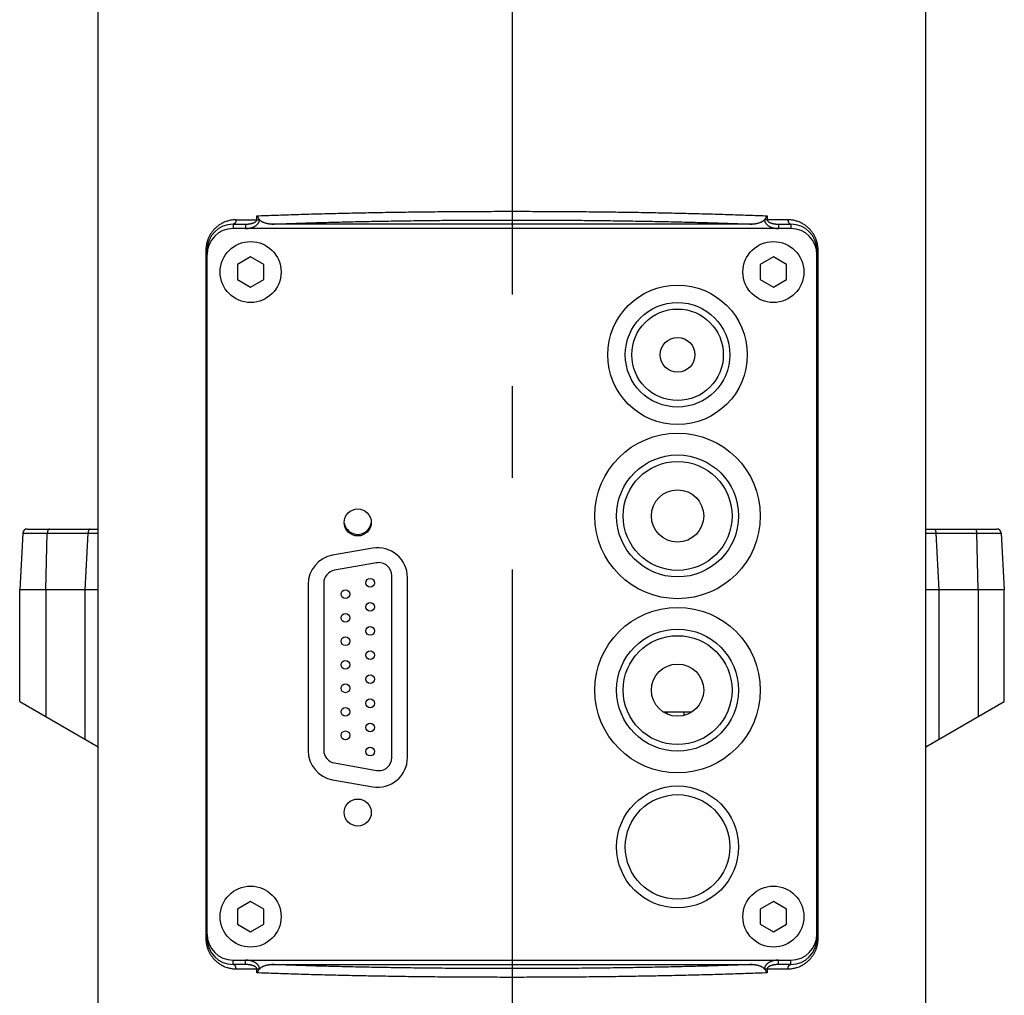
# Model space of a CAD drawing. Extents: x 0 to 2548, y 0 to 1800.
# Tile 20 of 29: x 1420 to 1533, y 672 to 784. Entities that reach past the tile are written whole.
import ezdxf

# ---------------------------------------------------------------- set-up
doc = ezdxf.new("R2010")
doc.units = 0
doc.header["$LTSCALE"] = 140.166667
doc.linetypes.add('CENTER', pattern=[0.6, 0.375, -0.075, 0.075, -0.075])
doc.layers.add('DEFAULT_1', color=7, linetype='CENTER')

msp = doc.modelspace()

# ---------------------------------------------------------------- linework, layer by layer
at = {"color": 7, "linetype": 'Continuous'}
for p, q in [((1429.2485, 664.0224), (1429.2485, 865.0224)), ((1524.2485, 664.0224), (1524.2485, 865.0224)), ((1447.4574, 761.5224), (1447.4574, 761.9769)), ((1506.0395, 761.9769), (1506.0395, 761.5224)), ((1444.7485, 761.0224), (1446.1707, 761.0224)), ((1444.7485, 761.0224), (1444.7485, 760.5224)), ((1508.7485, 760.5224), (1444.7485, 760.5224)), ((1445.0818, 761.5224), (1447.7657, 761.5224)), ((1446.1707, 761.0224), (1446.1707, 760.5224)), ((1447.7657, 761.5224), (1447.7657, 761.5396)), ((1504.3152, 761.0224), (1449.1818, 761.0224)), ((1505.7312, 761.5396), (1505.7312, 761.5224)), ((1508.4151, 761.5224), (1505.7312, 761.5224)), ((1507.3262, 761.0224), (1508.7485, 761.0224)), ((1507.3262, 761.0224), (1507.3262, 760.5224)), ((1508.7485, 761.0224), (1508.7485, 760.5224)), ((1441.6183, 758.0224), (1441.7907, 758.0224)), ((1441.6183, 758.0224), (1441.6183, 679.0224)), ((1441.7485, 679.0224), (1441.7485, 758.0224)), ((1446.7485, 757.2545), (1445.2485, 756.3884)), ((1448.2485, 756.3884), (1446.7485, 757.2545)), ((1506.7485, 757.2545), (1505.2485, 756.3884)), ((1508.2485, 756.3884), (1506.7485, 757.2545)), ((1511.8787, 758.0224), (1511.7063, 758.0224)), ((1511.7485, 679.0224), (1511.7485, 758.0224)), ((1511.8787, 679.0224), (1511.8787, 758.0224)), ((1445.2485, 756.3884), (1445.2485, 754.6564)), ((1448.2485, 754.6564), (1448.2485, 756.3884)), ((1505.2485, 756.3884), (1505.2485, 754.6564)), ((1508.2485, 754.6564), (1508.2485, 756.3884)), ((1445.2485, 754.6564), (1446.7485, 753.7904)), ((1446.7485, 753.7904), (1448.2485, 754.6564)), ((1505.2485, 754.6564), (1506.7485, 753.7904)), ((1506.7485, 753.7904), (1508.2485, 754.6564)), ((1420.5905, 725.5486), (1420.2485, 719.0224)), ((1420.5905, 725.5486), (1428.0925, 725.5486)), ((1421.0898, 726.0224), (1429.2485, 726.0224)), ((1423.2485, 719.0224), (1423.4195, 725.5486)), ((1427.7505, 719.0224), (1428.0925, 725.5486)), ((1524.2485, 726.0224), (1532.4071, 726.0224)), ((1525.4044, 725.5486), (1532.9064, 725.5486)), ((1525.4044, 725.5486), (1525.7464, 719.0224)), ((1530.2485, 719.0224), (1530.0774, 725.5486)), ((1532.9064, 725.5486), (1533.2485, 719.0224)), ((1460.7581, 723.8188), (1456.1581, 723.0077)), ((1461.198, 722.137), (1456.378, 721.2871)), ((1462.9585, 699.785), (1462.9585, 720.6598)), ((1464.7485, 699.7744), (1464.7485, 720.4704)), ((1429.2479, 719.0224), (1420.2485, 719.0224)), ((1420.2485, 706.2177), (1420.2485, 719.0224)), ((1423.2485, 719.0224), (1423.2485, 704.4865)), ((1427.7485, 701.8884), (1427.7485, 719.0224)), ((1453.3485, 719.6593), (1453.3485, 700.5855)), ((1455.1385, 719.8099), (1455.1385, 700.6349)), ((1533.2485, 719.0224), (1524.2485, 719.0224)), ((1525.7485, 719.0224), (1525.7485, 701.8884)), ((1530.2485, 719.0224), (1530.2485, 704.4865)), ((1533.2485, 706.2177), (1533.2485, 719.0224)), ((1420.2485, 706.2186), (1429.2485, 701.0224)), ((1524.2485, 701.0224), (1533.2485, 706.2186)), ((1494.0917, 705.0224), (1497.4053, 705.0224)), ((1494.5119, 705.0224), (1494.5119, 704.7912)), ((1496.4985, 704.6185), (1496.4985, 705.0224)), ((1456.378, 699.1577), (1461.198, 698.3078)), ((1456.1581, 697.2371), (1460.7581, 696.426)), ((1446.7485, 683.2545), (1445.2485, 682.3884)), ((1448.2485, 682.3884), (1446.7485, 683.2545)), ((1506.7485, 683.2545), (1505.2485, 682.3884)), ((1508.2485, 682.3884), (1506.7485, 683.2545)), ((1445.2485, 682.3884), (1445.2485, 680.6564)), ((1448.2485, 680.6564), (1448.2485, 682.3884)), ((1505.2485, 682.3884), (1505.2485, 680.6564)), ((1508.2485, 680.6564), (1508.2485, 682.3884)), ((1445.2485, 680.6564), (1446.7485, 679.7904)), ((1446.7485, 679.7904), (1448.2485, 680.6564)), ((1505.2485, 680.6564), (1506.7485, 679.7904)), ((1506.7485, 679.7904), (1508.2485, 680.6564)), ((1441.6183, 679.0224), (1441.7907, 679.0224)), ((1511.8787, 679.0224), (1511.7063, 679.0224)), ((1444.7485, 676.5224), (1508.7485, 676.5224)), ((1444.7485, 676.0224), (1444.7485, 676.5224)), ((1446.1707, 676.0224), (1444.7485, 676.0224)), ((1446.1707, 676.0224), (1446.1707, 676.5224)), ((1449.1818, 676.0224), (1504.3152, 676.0224)), ((1507.3262, 676.0224), (1507.3262, 676.5224)), ((1508.7485, 676.0224), (1507.3262, 676.0224)), ((1508.7485, 676.0224), (1508.7485, 676.5224)), ((1445.0818, 675.5224), (1447.7657, 675.5224)), ((1447.4574, 675.0679), (1447.4574, 675.5224)), ((1447.7657, 675.5052), (1447.7657, 675.5224)), ((1505.7312, 675.5224), (1508.4151, 675.5224)), ((1505.7312, 675.5224), (1505.7312, 675.5052)), ((1506.0395, 675.5224), (1506.0395, 675.0679))]:
    msp.add_line(p, q, dxfattribs=at)
for centre, radius in [((1446.7485, 755.5224), 3.5), ((1506.7485, 755.5224), 3.5), ((1495.7485, 746.0224), 8), ((1495.7485, 746.0224), 6), ((1495.7485, 746.0224), 5.25), ((1495.7485, 746.0224), 2), ((1495.7485, 727.5224), 9.5), ((1495.7485, 727.5224), 7), ((1495.7485, 727.5224), 6.25), ((1495.7485, 727.5224), 3), ((1459.0485, 726.7724), 1.55), ((1460.4685, 719.8574), 0.5), ((1457.6285, 718.5324), 0.5), ((1460.4685, 717.0874), 0.5), ((1495.7485, 707.5224), 9.5), ((1457.6285, 715.8324), 0.5), ((1460.4685, 714.3174), 0.5), ((1495.7485, 707.5224), 7), ((1457.6285, 713.1324), 0.5), ((1495.7485, 707.5224), 6.25), ((1460.4685, 711.5474), 0.5), ((1457.6285, 710.4324), 0.5), ((1495.7485, 707.5224), 3), ((1460.4685, 708.7774), 0.5), ((1457.6285, 707.7324), 0.5), ((1460.4685, 706.0074), 0.5), ((1457.6285, 705.0324), 0.5), ((1460.4685, 703.2374), 0.5), ((1457.6285, 702.3324), 0.5), ((1460.4685, 700.4674), 0.5), ((1495.7485, 689.5224), 7), ((1459.0485, 693.4724), 1.55), ((1495.7485, 689.5224), 6), ((1446.7485, 681.5224), 3.5), ((1506.7485, 681.5224), 3.5)]:
    msp.add_circle(centre, radius, dxfattribs=at)
for centre, radius, start, end in [((1444.7485, 758.0224), 3, 90, 180), ((1444.7485, 757.5224), 3, 90, 180), ((1508.7485, 758.0224), 3, 0, 90), ((1508.7485, 757.5224), 3, 0, 90), ((1459.0485, 726.9724), 1.575, 190.522375, 349.477625), ((1421.0898, 725.5224), 0.5, 90, 177), ((1532.4071, 725.5224), 0.5, 3, 90), ((1461.3485, 720.4704), 3.4, 0, 100), ((1456.7485, 719.6593), 3.4, 100, 180), ((1461.4585, 720.6598), 1.5, 0, 100), ((1456.6385, 719.8099), 1.5, 100, 180), ((1456.6385, 700.6349), 1.5, 180, 260), ((1456.7485, 700.5855), 3.4, 180, 260), ((1461.3485, 699.7744), 3.4, 260, 0), ((1461.4585, 699.785), 1.5, 260, 0), ((1444.7485, 679.5224), 3, 180, 270), ((1508.7485, 679.5224), 3, 270, 0), ((1444.7485, 679.0224), 3, 180, 270), ((1508.7485, 679.0224), 3, 270, 0)]:
    msp.add_arc(centre, radius, start, end, dxfattribs=at)
for points, start_tangent, end_tangent in [([(1447.4574, 761.9769), (1448.5502, 762.0196), (1449.6666, 762.0606), (1450.8055, 762.0999), (1451.966, 762.1375), (1453.1472, 762.1733), (1454.348, 762.2074), (1455.5675, 762.2397), (1456.8046, 762.2702), (1458.0583, 762.2989), (1459.3276, 762.3256), (1460.6113, 762.3505), (1461.9085, 762.3735), (1463.2181, 762.3945), (1464.5389, 762.4136), (1465.8698, 762.4307), (1467.2098, 762.4458), (1468.5578, 762.4589), (1469.9125, 762.4701), (1471.2729, 762.4792), (1472.6379, 762.4863), (1474.0063, 762.4914), (1475.377, 762.4944), (1476.7488, 762.4954), (1478.1205, 762.4944), (1479.4912, 762.4914), (1480.8595, 762.4863), (1482.2245, 762.4792), (1483.5848, 762.4701), (1484.9395, 762.4589), (1486.2874, 762.4458), (1487.6273, 762.4307), (1488.9583, 762.4136), (1490.279, 762.3945), (1491.5885, 762.3735), (1492.8857, 762.3505), (1494.1694, 762.3256), (1495.4387, 762.2989), (1496.6924, 762.2702), (1497.9295, 762.2397), (1499.149, 762.2074), (1500.3498, 762.1733), (1501.5309, 762.1375), (1502.6915, 762.0999), (1503.8304, 762.0606), (1504.9467, 762.0196), (1506.0395, 761.9769)], (0.99919345, 0.04015526), (0.99919345, -0.04015526)), ([(1447.4574, 761.9769), (1447.504, 761.8989), (1447.5538, 761.8217), (1447.6059, 761.7464), (1447.6592, 761.6738), (1447.7128, 761.6046), (1447.7657, 761.5396)], (0.49663536, -0.86795928), (0.6401556, -0.76824528)), ([(1505.7312, 761.5396), (1505.7843, 761.6048), (1505.8378, 761.6738), (1505.8911, 761.7464), (1505.9432, 761.8217), (1505.993, 761.8989), (1506.0395, 761.9769)], (0.64015561, 0.76824527), (0.49663537, 0.86795928)), ([(1445.0818, 761.5224), (1444.8637, 761.5155), (1444.646, 761.4946), (1444.4298, 761.4598), (1444.216, 761.4113), (1444.006, 761.3493), (1443.8012, 761.2744), (1443.6032, 761.1874), (1443.4129, 761.0893), (1443.2313, 760.981), (1443.0593, 760.8637), (1442.8976, 760.7387), (1442.7465, 760.6071), (1442.6062, 760.4702), (1442.477, 760.3292), (1442.3585, 760.185), (1442.2506, 760.0386), (1442.153, 759.8907), (1442.0652, 759.7421), (1441.9866, 759.5931), (1441.9169, 759.4442), (1441.8557, 759.2959), (1441.8026, 759.149), (1441.7572, 759.0038), (1441.7189, 758.86), (1441.6872, 758.7173), (1441.6618, 758.5757), (1441.6425, 758.4354), (1441.6289, 758.2965), (1441.6209, 758.1588), (1441.6183, 758.0224)], (-1, 0.00000013), (-0.00000492, -1)), ([(1445.0818, 761.5224), (1445.0804, 761.4763), (1445.0761, 761.4305), (1445.0691, 761.3856), (1445.0593, 761.3418), (1445.0469, 761.2995), (1445.0319, 761.2592), (1445.0145, 761.2211), (1444.9948, 761.1856), (1444.973, 761.1529), (1444.9493, 761.1234), (1444.9239, 761.0973), (1444.897, 761.0748), (1444.8689, 761.0562), (1444.8397, 761.0415), (1444.8097, 761.0309), (1444.7792, 761.0245), (1444.7485, 761.0224)], (0, -1), (-1, 0)), ([(1446.1707, 761.0224), (1446.289, 761.0246), (1446.4053, 761.0312), (1446.5187, 761.0418), (1446.628, 761.0563), (1446.7321, 761.0742), (1446.8295, 761.095), (1446.9193, 761.1182), (1447.0011, 761.1432), (1447.0748, 761.1696), (1447.1405, 761.1969), (1447.1985, 761.2247), (1447.2493, 761.2527), (1447.2933, 761.2809), (1447.331, 761.309), (1447.3628, 761.3366), (1447.3888, 761.3634), (1447.4095, 761.3891), (1447.4257, 761.4136), (1447.4379, 761.4369), (1447.4468, 761.4593), (1447.4528, 761.4808), (1447.4563, 761.5018), (1447.4574, 761.5224)], (1, -0.00000069), (-0.00001679, 1)), ([(1446.1707, 760.5224), (1446.3189, 760.5269), (1446.4644, 760.54), (1446.6059, 760.5613), (1446.742, 760.5902), (1446.8713, 760.626), (1446.9922, 760.6677), (1447.1033, 760.714), (1447.2045, 760.764), (1447.2955, 760.8168), (1447.3765, 760.8713), (1447.4479, 760.9269), (1447.5103, 760.983), (1447.5644, 761.0393), (1447.6108, 761.0955), (1447.6497, 761.1508), (1447.6816, 761.2045), (1447.7071, 761.2559), (1447.7269, 761.3048), (1447.7418, 761.3515), (1447.7527, 761.3961), (1447.7601, 761.4393), (1447.7643, 761.4812), (1447.7657, 761.5224)], (1, -0.00000394), (-0.00002489, 1)), ([(1449.1818, 761.0224), (1449.0368, 761.0261), (1448.8968, 761.037), (1448.7633, 761.0544), (1448.6368, 761.0777), (1448.5179, 761.1062), (1448.4066, 761.1394), (1448.3032, 761.1765), (1448.2082, 761.2169), (1448.122, 761.2597), (1448.0443, 761.3043), (1447.9746, 761.3501), (1447.9123, 761.3969), (1447.8571, 761.4443), (1447.8084, 761.4919), (1447.7657, 761.5396)], (-1, 0.00000004), (-0.6401556, 0.76824528)), ([(1449.1818, 761.0224), (1450.2736, 761.0633), (1451.3875, 761.1025), (1452.5224, 761.1399), (1453.6774, 761.1757), (1454.8516, 761.2097), (1456.0439, 761.2419), (1457.2534, 761.2723), (1458.4792, 761.3008), (1459.72, 761.3275), (1460.975, 761.3523), (1462.2431, 761.3752), (1463.5232, 761.3962), (1464.8143, 761.4152), (1466.1153, 761.4322), (1467.425, 761.4473), (1468.7426, 761.4604), (1470.0667, 761.4715), (1471.3964, 761.4806), (1472.7305, 761.4877), (1474.068, 761.4928), (1475.4077, 761.4958), (1476.7485, 761.4968), (1478.0893, 761.4958), (1479.429, 761.4928), (1480.7664, 761.4877), (1482.1006, 761.4806), (1483.4302, 761.4715), (1484.7544, 761.4604), (1486.0719, 761.4473), (1487.3817, 761.4322), (1488.6827, 761.4152), (1489.9738, 761.3962), (1491.2539, 761.3752), (1492.5219, 761.3523), (1493.7769, 761.3275), (1495.0178, 761.3008), (1496.2435, 761.2723), (1497.453, 761.2419), (1498.6454, 761.2097), (1499.8196, 761.1757), (1500.9746, 761.1399), (1502.1095, 761.1025), (1503.2233, 761.0633), (1504.3152, 761.0224)], (0.99925664, 0.03855073), (0.99925664, -0.03855073)), ([(1505.7312, 761.5396), (1505.6886, 761.4919), (1505.6399, 761.4443), (1505.5846, 761.3969), (1505.5223, 761.3501), (1505.4526, 761.3043), (1505.3749, 761.2597), (1505.2887, 761.2169), (1505.1938, 761.1765), (1505.0904, 761.1394), (1504.979, 761.1062), (1504.8601, 761.0777), (1504.7337, 761.0544), (1504.6002, 761.037), (1504.4601, 761.0261), (1504.3152, 761.0224)], (-0.64015561, -0.76824527), (-1, -0.00000004)), ([(1505.7312, 761.5224), (1505.7326, 761.4812), (1505.7368, 761.4393), (1505.7442, 761.3961), (1505.7551, 761.3515), (1505.7701, 761.3048), (1505.7899, 761.2559), (1505.8153, 761.2045), (1505.8472, 761.1508), (1505.8861, 761.0955), (1505.9325, 761.0393), (1505.9866, 760.983), (1506.049, 760.9269), (1506.1204, 760.8713), (1506.2015, 760.8168), (1506.2925, 760.764), (1506.3936, 760.714), (1506.5048, 760.6677), (1506.6256, 760.626), (1506.7549, 760.5902), (1506.891, 760.5613), (1507.0325, 760.54), (1507.178, 760.5269), (1507.3262, 760.5224)], (-0.0000249, -1), (1, 0.00000394)), ([(1506.0395, 761.5224), (1506.0407, 761.5018), (1506.0441, 761.4808), (1506.0501, 761.4593), (1506.059, 761.4369), (1506.0712, 761.4136), (1506.0874, 761.3891), (1506.1081, 761.3634), (1506.1341, 761.3366), (1506.1659, 761.309), (1506.2037, 761.2809), (1506.2477, 761.2527), (1506.2984, 761.2247), (1506.3564, 761.1969), (1506.4221, 761.1696), (1506.4958, 761.1432), (1506.5776, 761.1182), (1506.6674, 761.095), (1506.7648, 761.0742), (1506.8689, 761.0563), (1506.9782, 761.0418), (1507.0916, 761.0312), (1507.208, 761.0246), (1507.3262, 761.0224)], (-0.0000168, -1), (1, 0.00000069)), ([(1511.8787, 758.0224), (1511.876, 758.1589), (1511.868, 758.2965), (1511.8545, 758.4355), (1511.8351, 758.5758), (1511.8097, 758.7174), (1511.778, 758.8601), (1511.7397, 759.0039), (1511.6943, 759.1491), (1511.6412, 759.296), (1511.58, 759.4443), (1511.5103, 759.5932), (1511.4317, 759.7422), (1511.3439, 759.8908), (1511.2463, 760.0386), (1511.1384, 760.185), (1511.0199, 760.3292), (1510.8907, 760.4703), (1510.7505, 760.6071), (1510.5994, 760.7387), (1510.4376, 760.8637), (1510.2656, 760.981), (1510.084, 761.0893), (1509.8937, 761.1874), (1509.6957, 761.2744), (1509.491, 761.3493), (1509.2809, 761.4113), (1509.0672, 761.4598), (1508.8509, 761.4946), (1508.6332, 761.5155), (1508.4151, 761.5224)], (-0.00000544, 1), (-1, 0.00000009)), ([(1508.4151, 761.5224), (1508.4166, 761.4763), (1508.4208, 761.4305), (1508.4279, 761.3856), (1508.4376, 761.3418), (1508.4501, 761.2995), (1508.4651, 761.2592), (1508.4825, 761.2211), (1508.5021, 761.1856), (1508.5239, 761.1529), (1508.5476, 761.1234), (1508.573, 761.0973), (1508.5999, 761.0748), (1508.6281, 761.0562), (1508.6572, 761.0415), (1508.6872, 761.0309), (1508.7177, 761.0245), (1508.7485, 761.0224)], (0, -1), (1, 0)), ([(1423.6691, 726.0224), (1423.6454, 726.0202), (1423.622, 726.0134), (1423.5989, 726.0023), (1423.5765, 725.9868), (1423.5549, 725.9672), (1423.5343, 725.9435), (1423.515, 725.9161), (1423.497, 725.8851), (1423.4806, 725.8508), (1423.4659, 725.8136), (1423.453, 725.7738), (1423.4421, 725.7317), (1423.4332, 725.6878), (1423.4264, 725.6423), (1423.4218, 725.5958), (1423.4195, 725.5486)], (-1, 0), (-0.02619503, -0.99965685)), ([(1428.3422, 726.0224), (1428.3185, 726.0202), (1428.295, 726.0134), (1428.272, 726.0023), (1428.2495, 725.9868), (1428.228, 725.9672), (1428.2074, 725.9435), (1428.1881, 725.9161), (1428.1701, 725.8851), (1428.1537, 725.8508), (1428.139, 725.8136), (1428.1261, 725.7738), (1428.1151, 725.7317), (1428.1062, 725.6878), (1428.0995, 725.6423), (1428.0949, 725.5958), (1428.0925, 725.5486)], (-1, 0), (-0.02619503, -0.99965685)), ([(1428.0925, 725.5486), (1428.2405, 725.5494), (1428.3833, 725.5501), (1428.5203, 725.5508), (1428.6506, 725.5513), (1428.7739, 725.5518), (1428.8898, 725.5521), (1428.9979, 725.5524), (1429.0979, 725.5526), (1429.1894, 725.5526), (1429.2485, 725.5526)], (0.99998318, 0.00579968), (0.9999996, -0.00089823)), ([(1524.2485, 725.5526), (1524.3075, 725.5526), (1524.399, 725.5526), (1524.499, 725.5524), (1524.6071, 725.5521), (1524.723, 725.5518), (1524.8463, 725.5513), (1524.9766, 725.5508), (1525.1135, 725.5501), (1525.2564, 725.5494), (1525.4044, 725.5486)], (0.9999996, 0.00089731), (0.99998318, -0.00579967)), ([(1525.1547, 726.0224), (1525.1784, 726.0202), (1525.2019, 726.0134), (1525.2249, 726.0023), (1525.2474, 725.9868), (1525.2689, 725.9672), (1525.2895, 725.9435), (1525.3088, 725.9161), (1525.3268, 725.8851), (1525.3432, 725.8508), (1525.3579, 725.8136), (1525.3708, 725.7738), (1525.3817, 725.7317), (1525.3906, 725.6878), (1525.3974, 725.6423), (1525.402, 725.5958), (1525.4044, 725.5486)], (1, 0), (0.02619477, -0.99965686)), ([(1529.8278, 726.0224), (1529.8515, 726.0202), (1529.875, 726.0134), (1529.898, 726.0023), (1529.9204, 725.9868), (1529.942, 725.9672), (1529.9626, 725.9435), (1529.9819, 725.9161), (1529.9999, 725.8851), (1530.0163, 725.8508), (1530.031, 725.8136), (1530.0439, 725.7738), (1530.0548, 725.7317), (1530.0637, 725.6878), (1530.0705, 725.6423), (1530.0751, 725.5958), (1530.0774, 725.5486)], (1, 0), (0.02619477, -0.99965686)), ([(1441.6183, 679.0224), (1441.6209, 678.8859), (1441.6289, 678.7483), (1441.6425, 678.6093), (1441.6618, 678.469), (1441.6872, 678.3274), (1441.7189, 678.1847), (1441.7572, 678.0409), (1441.8026, 677.8957), (1441.8557, 677.7488), (1441.917, 677.6005), (1441.9867, 677.4516), (1442.0652, 677.3026), (1442.153, 677.154), (1442.2507, 677.0062), (1442.3585, 676.8598), (1442.477, 676.7156), (1442.6063, 676.5745), (1442.7465, 676.4377), (1442.8976, 676.3061), (1443.0593, 676.1811), (1443.2313, 676.0638), (1443.4129, 675.9555), (1443.6032, 675.8574), (1443.8012, 675.7704), (1444.006, 675.6955), (1444.216, 675.6335), (1444.4298, 675.585), (1444.646, 675.5502), (1444.8637, 675.5293), (1445.0818, 675.5224)], (0.00000544, -1), (1, -0.00000009)), ([(1508.4151, 675.5224), (1508.6332, 675.5293), (1508.8509, 675.5502), (1509.0671, 675.585), (1509.2809, 675.6335), (1509.491, 675.6955), (1509.6957, 675.7704), (1509.8937, 675.8574), (1510.084, 675.9555), (1510.2656, 676.0638), (1510.4376, 676.1811), (1510.5994, 676.3061), (1510.7505, 676.4377), (1510.8907, 676.5746), (1511.02, 676.7156), (1511.1384, 676.8598), (1511.2463, 677.0062), (1511.3439, 677.1541), (1511.4318, 677.3027), (1511.5103, 677.4517), (1511.58, 677.6006), (1511.6413, 677.7489), (1511.6943, 677.8958), (1511.7397, 678.041), (1511.778, 678.1848), (1511.8097, 678.3275), (1511.8351, 678.4691), (1511.8545, 678.6094), (1511.868, 678.7483), (1511.876, 678.886), (1511.8787, 679.0224)], (1, -0.00000013), (0.00000492, 1)), ([(1445.0818, 675.5224), (1445.0804, 675.5685), (1445.0761, 675.6143), (1445.0691, 675.6592), (1445.0593, 675.703), (1445.0469, 675.7453), (1445.0319, 675.7856), (1445.0145, 675.8237), (1444.9948, 675.8592), (1444.973, 675.8919), (1444.9493, 675.9214), (1444.9239, 675.9475), (1444.897, 675.97), (1444.8689, 675.9886), (1444.8397, 676.0033), (1444.8097, 676.0139), (1444.7792, 676.0203), (1444.7485, 676.0224)], (0, 1), (-1, 0)), ([(1447.7657, 675.5224), (1447.7643, 675.5636), (1447.7601, 675.6055), (1447.7527, 675.6487), (1447.7418, 675.6933), (1447.7269, 675.74), (1447.7071, 675.789), (1447.6816, 675.8404), (1447.6497, 675.894), (1447.6107, 675.9493), (1447.5643, 676.0055), (1447.5102, 676.0618), (1447.4479, 676.1179), (1447.3764, 676.1735), (1447.2954, 676.2281), (1447.2044, 676.2808), (1447.1033, 676.3308), (1446.9921, 676.3771), (1446.8713, 676.4188), (1446.742, 676.4546), (1446.6059, 676.4835), (1446.4644, 676.5048), (1446.3189, 676.5179), (1446.1707, 676.5224)], (0.00002616, 1), (-1, -0.00000412)), ([(1447.4574, 675.5224), (1447.4563, 675.543), (1447.4528, 675.564), (1447.4468, 675.5855), (1447.4379, 675.6079), (1447.4257, 675.6312), (1447.4095, 675.6557), (1447.3888, 675.6814), (1447.3628, 675.7082), (1447.331, 675.7359), (1447.2932, 675.764), (1447.2492, 675.7921), (1447.1985, 675.8202), (1447.1405, 675.848), (1447.0748, 675.8752), (1447.0011, 675.9016), (1446.9193, 675.9266), (1446.8295, 675.9498), (1446.7321, 675.9706), (1446.628, 675.9885), (1446.5187, 676.003), (1446.4054, 676.0136), (1446.289, 676.0202), (1446.1707, 676.0224)], (0.00001771, 1), (-1, -0.00000073)), ([(1447.7657, 675.5052), (1447.8083, 675.5528), (1447.8568, 675.6003), (1447.9118, 675.6475), (1447.9739, 675.6942), (1448.0435, 675.74), (1448.121, 675.7845), (1448.2068, 675.8272), (1448.3012, 675.8675), (1448.4042, 675.9047), (1448.5159, 675.9381), (1448.6361, 675.9669), (1448.7639, 675.9905), (1448.898, 676.0079), (1449.0377, 676.0187), (1449.1818, 676.0224)], (0.6401556, 0.76824528), (1, 0.00000004)), ([(1504.3152, 676.0224), (1503.2233, 675.9815), (1502.1095, 675.9423), (1500.9746, 675.9049), (1499.8195, 675.8691), (1498.6454, 675.8351), (1497.453, 675.8029), (1496.2435, 675.7725), (1495.0178, 675.744), (1493.7769, 675.7173), (1492.5219, 675.6925), (1491.2538, 675.6696), (1489.9737, 675.6486), (1488.6826, 675.6296), (1487.3817, 675.6126), (1486.0719, 675.5975), (1484.7544, 675.5844), (1483.4302, 675.5733), (1482.1005, 675.5642), (1480.7664, 675.5571), (1479.4289, 675.552), (1478.0892, 675.549), (1476.7484, 675.548), (1475.4077, 675.549), (1474.068, 675.552), (1472.7305, 675.5571), (1471.3964, 675.5642), (1470.0667, 675.5733), (1468.7425, 675.5844), (1467.425, 675.5975), (1466.1152, 675.6126), (1464.8143, 675.6296), (1463.5232, 675.6486), (1462.2431, 675.6696), (1460.975, 675.6925), (1459.72, 675.7173), (1458.4791, 675.744), (1457.2534, 675.7725), (1456.0439, 675.8029), (1454.8516, 675.8351), (1453.6774, 675.8691), (1452.5224, 675.9049), (1451.3875, 675.9423), (1450.2736, 675.9815), (1449.1818, 676.0224)], (-0.99925664, -0.03855073), (-0.99925664, 0.03855073)), ([(1504.3152, 676.0224), (1504.4592, 676.0187), (1504.5989, 676.0079), (1504.7331, 675.9905), (1504.8608, 675.9669), (1504.981, 675.9381), (1505.0927, 675.9047), (1505.1958, 675.8675), (1505.2901, 675.8272), (1505.376, 675.7845), (1505.4535, 675.74), (1505.523, 675.6942), (1505.5851, 675.6475), (1505.6401, 675.6003), (1505.6887, 675.5528), (1505.7312, 675.5052)], (1, -0.00000004), (0.64015561, -0.76824527)), ([(1507.3262, 676.5224), (1507.178, 676.5179), (1507.0325, 676.5048), (1506.891, 676.4835), (1506.7549, 676.4546), (1506.6256, 676.4188), (1506.5048, 676.3771), (1506.3937, 676.3308), (1506.2925, 676.2808), (1506.2015, 676.2281), (1506.1205, 676.1735), (1506.0491, 676.1179), (1505.9867, 676.0618), (1505.9326, 676.0055), (1505.8862, 675.9493), (1505.8472, 675.894), (1505.8153, 675.8404), (1505.7899, 675.789), (1505.7701, 675.74), (1505.7551, 675.6933), (1505.7442, 675.6487), (1505.7368, 675.6055), (1505.7326, 675.5636), (1505.7312, 675.5224)], (-1, 0.00000413), (0.00002615, -1)), ([(1507.3262, 676.0224), (1507.208, 676.0202), (1507.0916, 676.0136), (1506.9782, 676.003), (1506.8689, 675.9885), (1506.7649, 675.9706), (1506.6675, 675.9498), (1506.5777, 675.9266), (1506.4959, 675.9016), (1506.4222, 675.8752), (1506.3564, 675.848), (1506.2984, 675.8202), (1506.2477, 675.7921), (1506.2037, 675.764), (1506.1659, 675.7359), (1506.1342, 675.7082), (1506.1082, 675.6814), (1506.0874, 675.6557), (1506.0712, 675.6312), (1506.059, 675.6079), (1506.0501, 675.5855), (1506.0441, 675.564), (1506.0407, 675.543), (1506.0395, 675.5224)], (-1, 0.00000073), (0.00001771, -1)), ([(1508.4151, 675.5224), (1508.4166, 675.5685), (1508.4208, 675.6143), (1508.4279, 675.6592), (1508.4376, 675.703), (1508.4501, 675.7453), (1508.4651, 675.7856), (1508.4825, 675.8237), (1508.5021, 675.8592), (1508.5239, 675.8919), (1508.5476, 675.9214), (1508.573, 675.9475), (1508.5999, 675.97), (1508.6281, 675.9886), (1508.6572, 676.0033), (1508.6872, 676.0139), (1508.7177, 676.0203), (1508.7485, 676.0224)], (0, 1), (1, 0)), ([(1447.7657, 675.5052), (1447.7127, 675.44), (1447.6592, 675.371), (1447.6059, 675.2984), (1447.5538, 675.2231), (1447.504, 675.1459), (1447.4574, 675.0679)], (-0.6401556, -0.76824528), (-0.49663536, -0.86795928)), ([(1506.0395, 675.0679), (1504.9467, 675.0252), (1503.8304, 674.9842), (1502.6915, 674.9449), (1501.5309, 674.9073), (1500.3498, 674.8715), (1499.149, 674.8374), (1497.9295, 674.8051), (1496.6924, 674.7746), (1495.4387, 674.7459), (1494.1694, 674.7192), (1492.8857, 674.6943), (1491.5885, 674.6713), (1490.279, 674.6503), (1488.9583, 674.6312), (1487.6273, 674.6141), (1486.2874, 674.599), (1484.9395, 674.5859), (1483.5848, 674.5747), (1482.2245, 674.5656), (1480.8595, 674.5585), (1479.4912, 674.5534), (1478.1205, 674.5504), (1476.7488, 674.5494), (1475.377, 674.5504), (1474.0063, 674.5534), (1472.6379, 674.5585), (1471.2729, 674.5656), (1469.9125, 674.5747), (1468.5578, 674.5859), (1467.2098, 674.599), (1465.8698, 674.6141), (1464.5389, 674.6312), (1463.2181, 674.6503), (1461.9085, 674.6713), (1460.6113, 674.6943), (1459.3276, 674.7192), (1458.0583, 674.7459), (1456.8046, 674.7746), (1455.5675, 674.8051), (1454.348, 674.8374), (1453.1472, 674.8715), (1451.966, 674.9073), (1450.8055, 674.9449), (1449.6666, 674.9842), (1448.5502, 675.0252), (1447.4574, 675.0679)], (-0.99919345, -0.04015526), (-0.99919345, 0.04015526)), ([(1506.0395, 675.0679), (1505.993, 675.1459), (1505.9431, 675.2231), (1505.8911, 675.2984), (1505.8378, 675.371), (1505.7841, 675.4402), (1505.7312, 675.5052)], (-0.49663537, 0.86795928), (-0.64015561, 0.76824527))]:
    msp.add_spline(points, degree=3, dxfattribs=dict(at, start_tangent=start_tangent, end_tangent=end_tangent))
at = {"layer": 'DEFAULT_1', "color": 7, "linetype": 'CENTER'}
msp.add_line((1476.7485, 889.5904), (1476.7485, 578.2018), dxfattribs=at)

doc.saveas('drawing.dxf')
